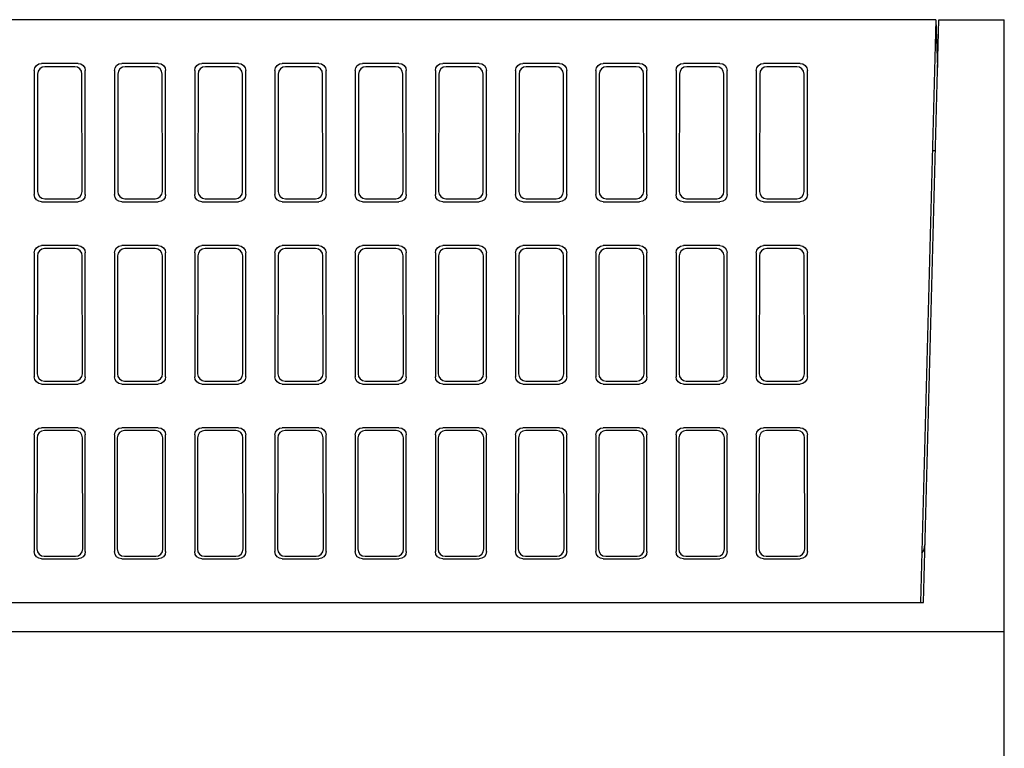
# Model space of a CAD drawing. Extents: x 0 to 1260, y 0 to 891.
# Tile 36 of 36: x 1110 to 1178, y 771 to 821. Entities that reach past the tile are written whole.
import ezdxf

# ---------------------------------------------------------------- set-up
doc = ezdxf.new("R2010")
doc.units = 0
doc.header["$LTSCALE"] = 69.3
doc.layers.add('ALL_FEATURES', color=7, linetype='CONTINUOUS')

msp = doc.modelspace()

# ---------------------------------------------------------------- linework, layer by layer
at = {"layer": 'ALL_FEATURES', "color": 7, "linetype": 'CONTINUOUS'}
for p, q in [((1172.925, 821.25), (997.625, 821.25)), ((1172.925, 821.25), (1171.878, 781.25)), ((1172.078, 781.25), (1173.125, 821.25)), ((1172.925, 821.25), (1173.039, 817.977)), ((1173.125, 821.25), (1177.625, 821.25)), ((1177.625, 721.25), (1177.625, 821.25)), ((1114.127, 818.25), (1111.623, 818.25)), ((1119.627, 818.25), (1117.123, 818.25)), ((1125.127, 818.25), (1122.623, 818.25)), ((1130.627, 818.25), (1128.123, 818.25)), ((1136.127, 818.25), (1133.623, 818.25)), ((1141.627, 818.25), (1139.123, 818.25)), ((1147.127, 818.25), (1144.623, 818.25)), ((1152.627, 818.25), (1150.123, 818.25)), ((1158.127, 818.25), (1155.623, 818.25)), ((1163.627, 818.25), (1161.123, 818.25)), ((1111.125, 817.752), (1111.125, 809.248)), ((1111.355, 817.522), (1111.343, 809.466)), ((1113.896, 818.019), (1111.854, 818.019)), ((1114.407, 809.466), (1114.395, 817.522)), ((1114.625, 809.248), (1114.625, 817.752)), ((1116.625, 817.752), (1116.625, 809.248)), ((1116.855, 817.522), (1116.843, 809.466)), ((1119.396, 818.019), (1117.354, 818.019)), ((1119.907, 809.466), (1119.895, 817.522)), ((1120.125, 809.248), (1120.125, 817.752)), ((1122.125, 817.752), (1122.125, 809.248)), ((1122.355, 817.522), (1122.343, 809.466)), ((1124.896, 818.019), (1122.854, 818.019)), ((1125.407, 809.466), (1125.395, 817.522)), ((1125.625, 809.248), (1125.625, 817.752)), ((1127.625, 817.752), (1127.625, 809.248)), ((1127.855, 817.522), (1127.843, 809.466)), ((1130.396, 818.019), (1128.354, 818.019)), ((1130.907, 809.466), (1130.895, 817.522)), ((1131.125, 809.248), (1131.125, 817.752)), ((1133.125, 817.752), (1133.125, 809.248)), ((1133.355, 817.522), (1133.343, 809.466)), ((1135.896, 818.019), (1133.854, 818.019)), ((1136.407, 809.466), (1136.395, 817.522)), ((1136.625, 809.248), (1136.625, 817.752)), ((1138.625, 817.752), (1138.625, 809.248)), ((1138.855, 817.522), (1138.843, 809.466)), ((1141.396, 818.019), (1139.354, 818.019)), ((1141.907, 809.466), (1141.895, 817.522)), ((1142.125, 809.248), (1142.125, 817.752)), ((1144.125, 817.752), (1144.125, 809.248)), ((1144.355, 817.522), (1144.343, 809.466)), ((1146.896, 818.019), (1144.854, 818.019)), ((1147.407, 809.466), (1147.395, 817.522)), ((1147.625, 809.248), (1147.625, 817.752)), ((1149.625, 817.752), (1149.625, 809.248)), ((1149.855, 817.522), (1149.843, 809.466)), ((1152.396, 818.019), (1150.354, 818.019)), ((1152.907, 809.466), (1152.895, 817.522)), ((1153.125, 809.248), (1153.125, 817.752)), ((1155.125, 817.752), (1155.125, 809.248)), ((1155.355, 817.522), (1155.343, 809.466)), ((1157.896, 818.019), (1155.854, 818.019)), ((1158.407, 809.466), (1158.395, 817.522)), ((1158.625, 809.248), (1158.625, 817.752)), ((1160.625, 817.752), (1160.625, 809.248)), ((1160.855, 817.522), (1160.843, 809.466)), ((1163.396, 818.019), (1161.354, 818.019)), ((1163.907, 809.466), (1163.895, 817.522)), ((1164.125, 809.248), (1164.125, 817.752)), ((1172.889, 812.25), (1172.7, 812.25)), ((1111.623, 808.75), (1114.127, 808.75)), ((1111.84, 808.967), (1113.91, 808.967)), ((1117.123, 808.75), (1119.627, 808.75)), ((1117.34, 808.967), (1119.41, 808.967)), ((1122.623, 808.75), (1125.127, 808.75)), ((1122.84, 808.967), (1124.91, 808.967)), ((1128.123, 808.75), (1130.627, 808.75)), ((1128.34, 808.967), (1130.41, 808.967)), ((1133.623, 808.75), (1136.127, 808.75)), ((1133.84, 808.967), (1135.91, 808.967)), ((1139.123, 808.75), (1141.627, 808.75)), ((1139.34, 808.967), (1141.41, 808.967)), ((1144.623, 808.75), (1147.127, 808.75)), ((1144.84, 808.967), (1146.91, 808.967)), ((1150.123, 808.75), (1152.627, 808.75)), ((1150.34, 808.967), (1152.41, 808.967)), ((1155.623, 808.75), (1158.127, 808.75)), ((1155.84, 808.967), (1157.91, 808.967)), ((1161.123, 808.75), (1163.627, 808.75)), ((1161.34, 808.967), (1163.41, 808.967)), ((1114.127, 805.75), (1111.623, 805.75)), ((1113.915, 805.538), (1111.835, 805.538)), ((1119.627, 805.75), (1117.123, 805.75)), ((1119.415, 805.538), (1117.335, 805.538)), ((1125.127, 805.75), (1122.623, 805.75)), ((1124.915, 805.538), (1122.835, 805.538)), ((1130.627, 805.75), (1128.123, 805.75)), ((1130.415, 805.538), (1128.335, 805.538)), ((1136.127, 805.75), (1133.623, 805.75)), ((1135.915, 805.538), (1133.835, 805.538)), ((1141.627, 805.75), (1139.123, 805.75)), ((1141.415, 805.538), (1139.335, 805.538)), ((1147.127, 805.75), (1144.623, 805.75)), ((1146.915, 805.538), (1144.835, 805.538)), ((1152.627, 805.75), (1150.123, 805.75)), ((1152.415, 805.538), (1150.335, 805.538)), ((1158.127, 805.75), (1155.623, 805.75)), ((1157.915, 805.538), (1155.835, 805.538)), ((1163.627, 805.75), (1161.123, 805.75)), ((1163.415, 805.538), (1161.335, 805.538)), ((1111.125, 805.252), (1111.125, 796.748)), ((1111.336, 805.041), (1111.324, 796.947)), ((1114.426, 796.947), (1114.414, 805.041)), ((1114.625, 796.748), (1114.625, 805.252)), ((1116.625, 805.252), (1116.625, 796.748)), ((1116.836, 805.041), (1116.824, 796.947)), ((1119.926, 796.947), (1119.914, 805.041)), ((1120.125, 796.748), (1120.125, 805.252)), ((1122.125, 805.252), (1122.125, 796.748)), ((1122.336, 805.041), (1122.324, 796.947)), ((1125.426, 796.947), (1125.414, 805.041)), ((1125.625, 796.748), (1125.625, 805.252)), ((1127.625, 805.252), (1127.625, 796.748)), ((1127.836, 805.041), (1127.824, 796.947)), ((1130.926, 796.947), (1130.914, 805.041)), ((1131.125, 796.748), (1131.125, 805.252)), ((1133.125, 805.252), (1133.125, 796.748)), ((1133.336, 805.041), (1133.324, 796.947)), ((1136.426, 796.947), (1136.414, 805.041)), ((1136.625, 796.748), (1136.625, 805.252)), ((1138.625, 805.252), (1138.625, 796.748)), ((1138.836, 805.041), (1138.824, 796.947)), ((1141.926, 796.947), (1141.914, 805.041)), ((1142.125, 796.748), (1142.125, 805.252)), ((1144.125, 805.252), (1144.125, 796.748)), ((1144.336, 805.041), (1144.324, 796.947)), ((1147.426, 796.947), (1147.414, 805.041)), ((1147.625, 796.748), (1147.625, 805.252)), ((1149.625, 805.252), (1149.625, 796.748)), ((1149.836, 805.041), (1149.824, 796.947)), ((1152.926, 796.947), (1152.914, 805.041)), ((1153.125, 796.748), (1153.125, 805.252)), ((1155.125, 805.252), (1155.125, 796.748)), ((1155.336, 805.041), (1155.324, 796.947)), ((1158.426, 796.947), (1158.414, 805.041)), ((1158.625, 796.748), (1158.625, 805.252)), ((1160.625, 805.252), (1160.625, 796.748)), ((1160.836, 805.041), (1160.824, 796.947)), ((1163.926, 796.947), (1163.914, 805.041)), ((1164.125, 796.748), (1164.125, 805.252)), ((1111.623, 796.25), (1114.127, 796.25)), ((1111.821, 796.448), (1113.929, 796.448)), ((1117.123, 796.25), (1119.627, 796.25)), ((1117.321, 796.448), (1119.429, 796.448)), ((1122.623, 796.25), (1125.127, 796.25)), ((1122.821, 796.448), (1124.929, 796.448)), ((1128.123, 796.25), (1130.627, 796.25)), ((1128.321, 796.448), (1130.429, 796.448)), ((1133.623, 796.25), (1136.127, 796.25)), ((1133.821, 796.448), (1135.929, 796.448)), ((1139.123, 796.25), (1141.627, 796.25)), ((1139.321, 796.448), (1141.429, 796.448)), ((1144.623, 796.25), (1147.127, 796.25)), ((1144.821, 796.448), (1146.929, 796.448)), ((1150.123, 796.25), (1152.627, 796.25)), ((1150.321, 796.448), (1152.429, 796.448)), ((1155.623, 796.25), (1158.127, 796.25)), ((1155.821, 796.448), (1157.929, 796.448)), ((1161.123, 796.25), (1163.627, 796.25)), ((1161.321, 796.448), (1163.429, 796.448)), ((1114.127, 793.25), (1111.623, 793.25)), ((1119.627, 793.25), (1117.123, 793.25)), ((1125.127, 793.25), (1122.623, 793.25)), ((1130.627, 793.25), (1128.123, 793.25)), ((1136.127, 793.25), (1133.623, 793.25)), ((1141.627, 793.25), (1139.123, 793.25)), ((1147.127, 793.25), (1144.623, 793.25)), ((1152.627, 793.25), (1150.123, 793.25)), ((1158.127, 793.25), (1155.623, 793.25)), ((1163.627, 793.25), (1161.123, 793.25)), ((1111.125, 792.752), (1111.125, 784.748)), ((1111.317, 792.56), (1111.306, 784.929)), ((1113.934, 793.057), (1111.816, 793.057)), ((1114.444, 784.929), (1114.433, 792.56)), ((1114.625, 784.748), (1114.625, 792.752)), ((1116.625, 792.752), (1116.625, 784.748)), ((1116.817, 792.56), (1116.806, 784.929)), ((1119.434, 793.057), (1117.316, 793.057)), ((1119.944, 784.929), (1119.933, 792.56)), ((1120.125, 784.748), (1120.125, 792.752)), ((1122.125, 792.752), (1122.125, 784.748)), ((1122.317, 792.56), (1122.306, 784.929)), ((1124.934, 793.057), (1122.816, 793.057)), ((1125.444, 784.929), (1125.433, 792.56)), ((1125.625, 784.748), (1125.625, 792.752)), ((1127.625, 792.752), (1127.625, 784.748)), ((1127.817, 792.56), (1127.806, 784.929)), ((1130.434, 793.057), (1128.316, 793.057)), ((1130.944, 784.929), (1130.933, 792.56)), ((1131.125, 784.748), (1131.125, 792.752)), ((1133.125, 792.752), (1133.125, 784.748)), ((1133.317, 792.56), (1133.306, 784.929)), ((1135.934, 793.057), (1133.816, 793.057)), ((1136.444, 784.929), (1136.433, 792.56)), ((1136.625, 784.748), (1136.625, 792.752)), ((1138.625, 792.752), (1138.625, 784.748)), ((1138.817, 792.56), (1138.806, 784.929)), ((1141.434, 793.057), (1139.316, 793.057)), ((1141.944, 784.929), (1141.933, 792.56)), ((1142.125, 784.748), (1142.125, 792.752)), ((1144.125, 792.752), (1144.125, 784.748)), ((1144.317, 792.56), (1144.306, 784.929)), ((1146.934, 793.057), (1144.816, 793.057)), ((1147.444, 784.929), (1147.433, 792.56)), ((1147.625, 784.748), (1147.625, 792.752)), ((1149.625, 792.752), (1149.625, 784.748)), ((1149.817, 792.56), (1149.806, 784.929)), ((1152.434, 793.057), (1150.316, 793.057)), ((1152.944, 784.929), (1152.933, 792.56)), ((1153.125, 784.748), (1153.125, 792.752)), ((1155.125, 792.752), (1155.125, 784.748)), ((1155.317, 792.56), (1155.306, 784.929)), ((1157.934, 793.057), (1155.816, 793.057)), ((1158.444, 784.929), (1158.433, 792.56)), ((1158.625, 784.748), (1158.625, 792.752)), ((1160.625, 792.752), (1160.625, 784.748)), ((1160.817, 792.56), (1160.806, 784.929)), ((1163.434, 793.057), (1161.316, 793.057)), ((1163.944, 784.929), (1163.933, 792.56)), ((1164.125, 784.748), (1164.125, 792.752)), ((1111.803, 784.43), (1113.947, 784.43)), ((1117.303, 784.43), (1119.447, 784.43)), ((1122.803, 784.43), (1124.947, 784.43)), ((1128.303, 784.43), (1130.447, 784.43)), ((1133.803, 784.43), (1135.947, 784.43)), ((1139.303, 784.43), (1141.447, 784.43)), ((1144.803, 784.43), (1146.947, 784.43)), ((1150.303, 784.43), (1152.447, 784.43)), ((1155.803, 784.43), (1157.947, 784.43)), ((1161.303, 784.43), (1163.447, 784.43)), ((1111.623, 784.25), (1114.127, 784.25)), ((1117.123, 784.25), (1119.627, 784.25)), ((1122.623, 784.25), (1125.127, 784.25)), ((1128.123, 784.25), (1130.627, 784.25)), ((1133.623, 784.25), (1136.127, 784.25)), ((1139.123, 784.25), (1141.627, 784.25)), ((1144.623, 784.25), (1147.127, 784.25)), ((1150.123, 784.25), (1152.627, 784.25)), ((1155.623, 784.25), (1158.127, 784.25)), ((1161.123, 784.25), (1163.627, 784.25)), ((1098.195, 781.25), (1172.078, 781.25)), ((1177.625, 779.25), (1099.125, 779.25))]:
    msp.add_line(p, q, dxfattribs=at)
for points in [[(1111.125, 817.752), (1111.163, 817.943), (1111.271, 818.104), (1111.432, 818.212), (1111.623, 818.25)], [(1114.127, 818.25), (1114.318, 818.212), (1114.479, 818.104), (1114.587, 817.943), (1114.625, 817.752)], [(1116.625, 817.752), (1116.663, 817.943), (1116.771, 818.104), (1116.932, 818.212), (1117.123, 818.25)], [(1119.627, 818.25), (1119.818, 818.212), (1119.979, 818.104), (1120.087, 817.943), (1120.125, 817.752)], [(1122.125, 817.752), (1122.163, 817.943), (1122.271, 818.104), (1122.432, 818.212), (1122.623, 818.25)], [(1125.127, 818.25), (1125.318, 818.212), (1125.479, 818.104), (1125.587, 817.943), (1125.625, 817.752)], [(1127.625, 817.752), (1127.663, 817.943), (1127.771, 818.104), (1127.932, 818.212), (1128.123, 818.25)], [(1130.627, 818.25), (1130.818, 818.212), (1130.979, 818.104), (1131.087, 817.943), (1131.125, 817.752)], [(1133.125, 817.752), (1133.163, 817.943), (1133.271, 818.104), (1133.432, 818.212), (1133.623, 818.25)], [(1136.127, 818.25), (1136.318, 818.212), (1136.479, 818.104), (1136.587, 817.943), (1136.625, 817.752)], [(1138.625, 817.752), (1138.663, 817.943), (1138.771, 818.104), (1138.932, 818.212), (1139.123, 818.25)], [(1141.627, 818.25), (1141.818, 818.212), (1141.979, 818.104), (1142.087, 817.943), (1142.125, 817.752)], [(1144.125, 817.752), (1144.163, 817.943), (1144.271, 818.104), (1144.432, 818.212), (1144.623, 818.25)], [(1147.127, 818.25), (1147.318, 818.212), (1147.479, 818.104), (1147.587, 817.943), (1147.625, 817.752)], [(1149.625, 817.752), (1149.663, 817.943), (1149.771, 818.104), (1149.932, 818.212), (1150.123, 818.25)], [(1152.627, 818.25), (1152.818, 818.212), (1152.979, 818.104), (1153.087, 817.943), (1153.125, 817.752)], [(1155.125, 817.752), (1155.163, 817.943), (1155.271, 818.104), (1155.432, 818.212), (1155.623, 818.25)], [(1158.127, 818.25), (1158.318, 818.212), (1158.479, 818.104), (1158.587, 817.943), (1158.625, 817.752)], [(1160.625, 817.752), (1160.663, 817.943), (1160.771, 818.104), (1160.932, 818.212), (1161.123, 818.25)], [(1163.627, 818.25), (1163.818, 818.212), (1163.979, 818.104), (1164.087, 817.943), (1164.125, 817.752)], [(1111.854, 818.019), (1111.663, 817.981), (1111.501, 817.873), (1111.394, 817.712), (1111.355, 817.522)], [(1114.395, 817.522), (1114.356, 817.712), (1114.249, 817.873), (1114.087, 817.981), (1113.896, 818.019)], [(1117.354, 818.019), (1117.163, 817.981), (1117.001, 817.873), (1116.894, 817.712), (1116.855, 817.522)], [(1119.895, 817.522), (1119.856, 817.712), (1119.749, 817.873), (1119.587, 817.981), (1119.396, 818.019)], [(1122.854, 818.019), (1122.663, 817.981), (1122.501, 817.873), (1122.394, 817.712), (1122.355, 817.522)], [(1125.395, 817.522), (1125.356, 817.712), (1125.249, 817.873), (1125.087, 817.981), (1124.896, 818.019)], [(1128.354, 818.019), (1128.163, 817.981), (1128.001, 817.873), (1127.894, 817.712), (1127.855, 817.522)], [(1130.895, 817.522), (1130.856, 817.712), (1130.749, 817.873), (1130.587, 817.981), (1130.396, 818.019)], [(1133.854, 818.019), (1133.663, 817.981), (1133.501, 817.873), (1133.394, 817.712), (1133.355, 817.522)], [(1136.395, 817.522), (1136.356, 817.712), (1136.249, 817.873), (1136.087, 817.981), (1135.896, 818.019)], [(1139.354, 818.019), (1139.163, 817.981), (1139.001, 817.873), (1138.894, 817.712), (1138.855, 817.522)], [(1141.895, 817.522), (1141.856, 817.712), (1141.749, 817.873), (1141.587, 817.981), (1141.396, 818.019)], [(1144.854, 818.019), (1144.663, 817.981), (1144.501, 817.873), (1144.394, 817.712), (1144.355, 817.522)], [(1147.395, 817.522), (1147.356, 817.712), (1147.249, 817.873), (1147.087, 817.981), (1146.896, 818.019)], [(1150.354, 818.019), (1150.163, 817.981), (1150.001, 817.873), (1149.894, 817.712), (1149.855, 817.522)], [(1152.895, 817.522), (1152.856, 817.712), (1152.749, 817.873), (1152.587, 817.981), (1152.396, 818.019)], [(1155.854, 818.019), (1155.663, 817.981), (1155.501, 817.873), (1155.394, 817.712), (1155.355, 817.522)], [(1158.395, 817.522), (1158.356, 817.712), (1158.249, 817.873), (1158.087, 817.981), (1157.896, 818.019)], [(1161.354, 818.019), (1161.163, 817.981), (1161.001, 817.873), (1160.894, 817.712), (1160.855, 817.522)], [(1163.895, 817.522), (1163.856, 817.712), (1163.749, 817.873), (1163.587, 817.981), (1163.396, 818.019)], [(1111.343, 809.466), (1111.381, 809.275), (1111.488, 809.113), (1111.649, 809.005), (1111.84, 808.967)], [(1113.91, 808.967), (1114.101, 809.005), (1114.262, 809.113), (1114.369, 809.275), (1114.407, 809.466)], [(1116.843, 809.466), (1116.881, 809.275), (1116.988, 809.113), (1117.149, 809.005), (1117.34, 808.967)], [(1119.41, 808.967), (1119.601, 809.005), (1119.762, 809.113), (1119.869, 809.275), (1119.907, 809.466)], [(1122.343, 809.466), (1122.381, 809.275), (1122.488, 809.113), (1122.649, 809.005), (1122.84, 808.967)], [(1124.91, 808.967), (1125.101, 809.005), (1125.262, 809.113), (1125.369, 809.275), (1125.407, 809.466)], [(1127.843, 809.466), (1127.881, 809.275), (1127.988, 809.113), (1128.149, 809.005), (1128.34, 808.967)], [(1130.41, 808.967), (1130.601, 809.005), (1130.762, 809.113), (1130.869, 809.275), (1130.907, 809.466)], [(1133.343, 809.466), (1133.381, 809.275), (1133.488, 809.113), (1133.649, 809.005), (1133.84, 808.967)], [(1135.91, 808.967), (1136.101, 809.005), (1136.262, 809.113), (1136.369, 809.275), (1136.407, 809.466)], [(1138.843, 809.466), (1138.881, 809.275), (1138.988, 809.113), (1139.149, 809.005), (1139.34, 808.967)], [(1141.41, 808.967), (1141.601, 809.005), (1141.762, 809.113), (1141.869, 809.275), (1141.907, 809.466)], [(1144.343, 809.466), (1144.381, 809.275), (1144.488, 809.113), (1144.649, 809.005), (1144.84, 808.967)], [(1146.91, 808.967), (1147.101, 809.005), (1147.262, 809.113), (1147.369, 809.275), (1147.407, 809.466)], [(1149.843, 809.466), (1149.881, 809.275), (1149.988, 809.113), (1150.149, 809.005), (1150.34, 808.967)], [(1152.41, 808.967), (1152.601, 809.005), (1152.762, 809.113), (1152.869, 809.275), (1152.907, 809.466)], [(1155.343, 809.466), (1155.381, 809.275), (1155.488, 809.113), (1155.649, 809.005), (1155.84, 808.967)], [(1157.91, 808.967), (1158.101, 809.005), (1158.262, 809.113), (1158.369, 809.275), (1158.407, 809.466)], [(1160.843, 809.466), (1160.881, 809.275), (1160.988, 809.113), (1161.149, 809.005), (1161.34, 808.967)], [(1163.41, 808.967), (1163.601, 809.005), (1163.762, 809.113), (1163.869, 809.275), (1163.907, 809.466)], [(1111.623, 808.75), (1111.432, 808.788), (1111.271, 808.896), (1111.163, 809.057), (1111.125, 809.248)], [(1114.625, 809.248), (1114.587, 809.057), (1114.479, 808.896), (1114.318, 808.788), (1114.127, 808.75)], [(1117.123, 808.75), (1116.932, 808.788), (1116.771, 808.896), (1116.663, 809.057), (1116.625, 809.248)], [(1120.125, 809.248), (1120.087, 809.057), (1119.979, 808.896), (1119.818, 808.788), (1119.627, 808.75)], [(1122.623, 808.75), (1122.432, 808.788), (1122.271, 808.896), (1122.163, 809.057), (1122.125, 809.248)], [(1125.625, 809.248), (1125.587, 809.057), (1125.479, 808.896), (1125.318, 808.788), (1125.127, 808.75)], [(1128.123, 808.75), (1127.932, 808.788), (1127.771, 808.896), (1127.663, 809.057), (1127.625, 809.248)], [(1131.125, 809.248), (1131.087, 809.057), (1130.979, 808.896), (1130.818, 808.788), (1130.627, 808.75)], [(1133.623, 808.75), (1133.432, 808.788), (1133.271, 808.896), (1133.163, 809.057), (1133.125, 809.248)], [(1136.625, 809.248), (1136.587, 809.057), (1136.479, 808.896), (1136.318, 808.788), (1136.127, 808.75)], [(1139.123, 808.75), (1138.932, 808.788), (1138.771, 808.896), (1138.663, 809.057), (1138.625, 809.248)], [(1142.125, 809.248), (1142.087, 809.057), (1141.979, 808.896), (1141.818, 808.788), (1141.627, 808.75)], [(1144.623, 808.75), (1144.432, 808.788), (1144.271, 808.896), (1144.163, 809.057), (1144.125, 809.248)], [(1147.625, 809.248), (1147.587, 809.057), (1147.479, 808.896), (1147.318, 808.788), (1147.127, 808.75)], [(1150.123, 808.75), (1149.932, 808.788), (1149.771, 808.896), (1149.663, 809.057), (1149.625, 809.248)], [(1153.125, 809.248), (1153.087, 809.057), (1152.979, 808.896), (1152.818, 808.788), (1152.627, 808.75)], [(1155.623, 808.75), (1155.432, 808.788), (1155.271, 808.896), (1155.163, 809.057), (1155.125, 809.248)], [(1158.625, 809.248), (1158.587, 809.057), (1158.479, 808.896), (1158.318, 808.788), (1158.127, 808.75)], [(1161.123, 808.75), (1160.932, 808.788), (1160.771, 808.896), (1160.663, 809.057), (1160.625, 809.248)], [(1164.125, 809.248), (1164.087, 809.057), (1163.979, 808.896), (1163.818, 808.788), (1163.627, 808.75)], [(1111.125, 805.252), (1111.163, 805.443), (1111.271, 805.604), (1111.432, 805.712), (1111.623, 805.75)], [(1111.835, 805.538), (1111.644, 805.5), (1111.482, 805.392), (1111.374, 805.231), (1111.336, 805.041)], [(1114.414, 805.041), (1114.376, 805.231), (1114.268, 805.392), (1114.106, 805.5), (1113.915, 805.538)], [(1114.127, 805.75), (1114.318, 805.712), (1114.479, 805.604), (1114.587, 805.443), (1114.625, 805.252)], [(1116.625, 805.252), (1116.663, 805.443), (1116.771, 805.604), (1116.932, 805.712), (1117.123, 805.75)], [(1117.335, 805.538), (1117.144, 805.5), (1116.982, 805.392), (1116.874, 805.231), (1116.836, 805.041)], [(1119.914, 805.041), (1119.876, 805.231), (1119.768, 805.392), (1119.606, 805.5), (1119.415, 805.538)], [(1119.627, 805.75), (1119.818, 805.712), (1119.979, 805.604), (1120.087, 805.443), (1120.125, 805.252)], [(1122.125, 805.252), (1122.163, 805.443), (1122.271, 805.604), (1122.432, 805.712), (1122.623, 805.75)], [(1122.835, 805.538), (1122.644, 805.5), (1122.482, 805.392), (1122.374, 805.231), (1122.336, 805.041)], [(1125.414, 805.041), (1125.376, 805.231), (1125.268, 805.392), (1125.106, 805.5), (1124.915, 805.538)], [(1125.127, 805.75), (1125.318, 805.712), (1125.479, 805.604), (1125.587, 805.443), (1125.625, 805.252)], [(1127.625, 805.252), (1127.663, 805.443), (1127.771, 805.604), (1127.932, 805.712), (1128.123, 805.75)], [(1128.335, 805.538), (1128.144, 805.5), (1127.982, 805.392), (1127.874, 805.231), (1127.836, 805.041)], [(1130.914, 805.041), (1130.876, 805.231), (1130.768, 805.392), (1130.606, 805.5), (1130.415, 805.538)], [(1130.627, 805.75), (1130.818, 805.712), (1130.979, 805.604), (1131.087, 805.443), (1131.125, 805.252)], [(1133.125, 805.252), (1133.163, 805.443), (1133.271, 805.604), (1133.432, 805.712), (1133.623, 805.75)], [(1133.835, 805.538), (1133.644, 805.5), (1133.482, 805.392), (1133.374, 805.231), (1133.336, 805.041)], [(1136.414, 805.041), (1136.376, 805.231), (1136.268, 805.392), (1136.106, 805.5), (1135.915, 805.538)], [(1136.127, 805.75), (1136.318, 805.712), (1136.479, 805.604), (1136.587, 805.443), (1136.625, 805.252)], [(1138.625, 805.252), (1138.663, 805.443), (1138.771, 805.604), (1138.932, 805.712), (1139.123, 805.75)], [(1139.335, 805.538), (1139.144, 805.5), (1138.982, 805.392), (1138.874, 805.231), (1138.836, 805.041)], [(1141.914, 805.041), (1141.876, 805.231), (1141.768, 805.392), (1141.606, 805.5), (1141.415, 805.538)], [(1141.627, 805.75), (1141.818, 805.712), (1141.979, 805.604), (1142.087, 805.443), (1142.125, 805.252)], [(1144.125, 805.252), (1144.163, 805.443), (1144.271, 805.604), (1144.432, 805.712), (1144.623, 805.75)], [(1144.835, 805.538), (1144.644, 805.5), (1144.482, 805.392), (1144.374, 805.231), (1144.336, 805.041)], [(1147.414, 805.041), (1147.376, 805.231), (1147.268, 805.392), (1147.106, 805.5), (1146.915, 805.538)], [(1147.127, 805.75), (1147.318, 805.712), (1147.479, 805.604), (1147.587, 805.443), (1147.625, 805.252)], [(1149.625, 805.252), (1149.663, 805.443), (1149.771, 805.604), (1149.932, 805.712), (1150.123, 805.75)], [(1150.335, 805.538), (1150.144, 805.5), (1149.982, 805.392), (1149.874, 805.231), (1149.836, 805.041)], [(1152.914, 805.041), (1152.876, 805.231), (1152.768, 805.392), (1152.606, 805.5), (1152.415, 805.538)], [(1152.627, 805.75), (1152.818, 805.712), (1152.979, 805.604), (1153.087, 805.443), (1153.125, 805.252)], [(1155.125, 805.252), (1155.163, 805.443), (1155.271, 805.604), (1155.432, 805.712), (1155.623, 805.75)], [(1155.835, 805.538), (1155.644, 805.5), (1155.482, 805.392), (1155.374, 805.231), (1155.336, 805.041)], [(1158.414, 805.041), (1158.376, 805.231), (1158.268, 805.392), (1158.106, 805.5), (1157.915, 805.538)], [(1158.127, 805.75), (1158.318, 805.712), (1158.479, 805.604), (1158.587, 805.443), (1158.625, 805.252)], [(1160.625, 805.252), (1160.663, 805.443), (1160.771, 805.604), (1160.932, 805.712), (1161.123, 805.75)], [(1161.335, 805.538), (1161.144, 805.5), (1160.982, 805.392), (1160.874, 805.231), (1160.836, 805.041)], [(1163.914, 805.041), (1163.876, 805.231), (1163.768, 805.392), (1163.606, 805.5), (1163.415, 805.538)], [(1163.627, 805.75), (1163.818, 805.712), (1163.979, 805.604), (1164.087, 805.443), (1164.125, 805.252)], [(1111.623, 796.25), (1111.432, 796.288), (1111.271, 796.396), (1111.163, 796.557), (1111.125, 796.748)], [(1111.324, 796.947), (1111.362, 796.755), (1111.469, 796.594), (1111.63, 796.486), (1111.821, 796.448)], [(1113.929, 796.448), (1114.12, 796.486), (1114.281, 796.594), (1114.388, 796.755), (1114.426, 796.947)], [(1114.625, 796.748), (1114.587, 796.557), (1114.479, 796.396), (1114.318, 796.288), (1114.127, 796.25)], [(1117.123, 796.25), (1116.932, 796.288), (1116.771, 796.396), (1116.663, 796.557), (1116.625, 796.748)], [(1116.824, 796.947), (1116.862, 796.755), (1116.969, 796.594), (1117.13, 796.486), (1117.321, 796.448)], [(1119.429, 796.448), (1119.62, 796.486), (1119.781, 796.594), (1119.888, 796.755), (1119.926, 796.947)], [(1120.125, 796.748), (1120.087, 796.557), (1119.979, 796.396), (1119.818, 796.288), (1119.627, 796.25)], [(1122.623, 796.25), (1122.432, 796.288), (1122.271, 796.396), (1122.163, 796.557), (1122.125, 796.748)], [(1122.324, 796.947), (1122.362, 796.755), (1122.469, 796.594), (1122.63, 796.486), (1122.821, 796.448)], [(1124.929, 796.448), (1125.12, 796.486), (1125.281, 796.594), (1125.388, 796.755), (1125.426, 796.947)], [(1125.625, 796.748), (1125.587, 796.557), (1125.479, 796.396), (1125.318, 796.288), (1125.127, 796.25)], [(1128.123, 796.25), (1127.932, 796.288), (1127.771, 796.396), (1127.663, 796.557), (1127.625, 796.748)], [(1127.824, 796.947), (1127.862, 796.755), (1127.969, 796.594), (1128.13, 796.486), (1128.321, 796.448)], [(1130.429, 796.448), (1130.62, 796.486), (1130.781, 796.594), (1130.888, 796.755), (1130.926, 796.947)], [(1131.125, 796.748), (1131.087, 796.557), (1130.979, 796.396), (1130.818, 796.288), (1130.627, 796.25)], [(1133.623, 796.25), (1133.432, 796.288), (1133.271, 796.396), (1133.163, 796.557), (1133.125, 796.748)], [(1133.324, 796.947), (1133.362, 796.755), (1133.469, 796.594), (1133.63, 796.486), (1133.821, 796.448)], [(1135.929, 796.448), (1136.12, 796.486), (1136.281, 796.594), (1136.388, 796.755), (1136.426, 796.947)], [(1136.625, 796.748), (1136.587, 796.557), (1136.479, 796.396), (1136.318, 796.288), (1136.127, 796.25)], [(1139.123, 796.25), (1138.932, 796.288), (1138.771, 796.396), (1138.663, 796.557), (1138.625, 796.748)], [(1138.824, 796.947), (1138.862, 796.755), (1138.969, 796.594), (1139.13, 796.486), (1139.321, 796.448)], [(1141.429, 796.448), (1141.62, 796.486), (1141.781, 796.594), (1141.888, 796.755), (1141.926, 796.947)], [(1142.125, 796.748), (1142.087, 796.557), (1141.979, 796.396), (1141.818, 796.288), (1141.627, 796.25)], [(1144.623, 796.25), (1144.432, 796.288), (1144.271, 796.396), (1144.163, 796.557), (1144.125, 796.748)], [(1144.324, 796.947), (1144.362, 796.755), (1144.469, 796.594), (1144.63, 796.486), (1144.821, 796.448)], [(1146.929, 796.448), (1147.12, 796.486), (1147.281, 796.594), (1147.388, 796.755), (1147.426, 796.947)], [(1147.625, 796.748), (1147.587, 796.557), (1147.479, 796.396), (1147.318, 796.288), (1147.127, 796.25)], [(1150.123, 796.25), (1149.932, 796.288), (1149.771, 796.396), (1149.663, 796.557), (1149.625, 796.748)], [(1149.824, 796.947), (1149.862, 796.755), (1149.969, 796.594), (1150.13, 796.486), (1150.321, 796.448)], [(1152.429, 796.448), (1152.62, 796.486), (1152.781, 796.594), (1152.888, 796.755), (1152.926, 796.947)], [(1153.125, 796.748), (1153.087, 796.557), (1152.979, 796.396), (1152.818, 796.288), (1152.627, 796.25)], [(1155.623, 796.25), (1155.432, 796.288), (1155.271, 796.396), (1155.163, 796.557), (1155.125, 796.748)], [(1155.324, 796.947), (1155.362, 796.755), (1155.469, 796.594), (1155.63, 796.486), (1155.821, 796.448)], [(1157.929, 796.448), (1158.12, 796.486), (1158.281, 796.594), (1158.388, 796.755), (1158.426, 796.947)], [(1158.625, 796.748), (1158.587, 796.557), (1158.479, 796.396), (1158.318, 796.288), (1158.127, 796.25)], [(1161.123, 796.25), (1160.932, 796.288), (1160.771, 796.396), (1160.663, 796.557), (1160.625, 796.748)], [(1160.824, 796.947), (1160.862, 796.755), (1160.969, 796.594), (1161.13, 796.486), (1161.321, 796.448)], [(1163.429, 796.448), (1163.62, 796.486), (1163.781, 796.594), (1163.888, 796.755), (1163.926, 796.947)], [(1164.125, 796.748), (1164.087, 796.557), (1163.979, 796.396), (1163.818, 796.288), (1163.627, 796.25)], [(1111.125, 792.752), (1111.163, 792.943), (1111.271, 793.104), (1111.432, 793.212), (1111.623, 793.25)], [(1114.127, 793.25), (1114.318, 793.212), (1114.479, 793.104), (1114.587, 792.943), (1114.625, 792.752)], [(1116.625, 792.752), (1116.663, 792.943), (1116.771, 793.104), (1116.932, 793.212), (1117.123, 793.25)], [(1119.627, 793.25), (1119.818, 793.212), (1119.979, 793.104), (1120.087, 792.943), (1120.125, 792.752)], [(1122.125, 792.752), (1122.163, 792.943), (1122.271, 793.104), (1122.432, 793.212), (1122.623, 793.25)], [(1125.127, 793.25), (1125.318, 793.212), (1125.479, 793.104), (1125.587, 792.943), (1125.625, 792.752)], [(1127.625, 792.752), (1127.663, 792.943), (1127.771, 793.104), (1127.932, 793.212), (1128.123, 793.25)], [(1130.627, 793.25), (1130.818, 793.212), (1130.979, 793.104), (1131.087, 792.943), (1131.125, 792.752)], [(1133.125, 792.752), (1133.163, 792.943), (1133.271, 793.104), (1133.432, 793.212), (1133.623, 793.25)], [(1136.127, 793.25), (1136.318, 793.212), (1136.479, 793.104), (1136.587, 792.943), (1136.625, 792.752)], [(1138.625, 792.752), (1138.663, 792.943), (1138.771, 793.104), (1138.932, 793.212), (1139.123, 793.25)], [(1141.627, 793.25), (1141.818, 793.212), (1141.979, 793.104), (1142.087, 792.943), (1142.125, 792.752)], [(1144.125, 792.752), (1144.163, 792.943), (1144.271, 793.104), (1144.432, 793.212), (1144.623, 793.25)], [(1147.127, 793.25), (1147.318, 793.212), (1147.479, 793.104), (1147.587, 792.943), (1147.625, 792.752)], [(1149.625, 792.752), (1149.663, 792.943), (1149.771, 793.104), (1149.932, 793.212), (1150.123, 793.25)], [(1152.627, 793.25), (1152.818, 793.212), (1152.979, 793.104), (1153.087, 792.943), (1153.125, 792.752)], [(1155.125, 792.752), (1155.163, 792.943), (1155.271, 793.104), (1155.432, 793.212), (1155.623, 793.25)], [(1158.127, 793.25), (1158.318, 793.212), (1158.479, 793.104), (1158.587, 792.943), (1158.625, 792.752)], [(1160.625, 792.752), (1160.663, 792.943), (1160.771, 793.104), (1160.932, 793.212), (1161.123, 793.25)], [(1163.627, 793.25), (1163.818, 793.212), (1163.979, 793.104), (1164.087, 792.943), (1164.125, 792.752)], [(1111.816, 793.057), (1111.625, 793.019), (1111.463, 792.911), (1111.355, 792.75), (1111.317, 792.56)], [(1114.433, 792.56), (1114.395, 792.75), (1114.287, 792.911), (1114.125, 793.019), (1113.934, 793.057)], [(1117.316, 793.057), (1117.125, 793.019), (1116.963, 792.911), (1116.855, 792.75), (1116.817, 792.56)], [(1119.933, 792.56), (1119.895, 792.75), (1119.787, 792.911), (1119.625, 793.019), (1119.434, 793.057)], [(1122.816, 793.057), (1122.625, 793.019), (1122.463, 792.911), (1122.355, 792.75), (1122.317, 792.56)], [(1125.433, 792.56), (1125.395, 792.75), (1125.287, 792.911), (1125.125, 793.019), (1124.934, 793.057)], [(1128.316, 793.057), (1128.125, 793.019), (1127.963, 792.911), (1127.855, 792.75), (1127.817, 792.56)], [(1130.933, 792.56), (1130.895, 792.75), (1130.787, 792.911), (1130.625, 793.019), (1130.434, 793.057)], [(1133.816, 793.057), (1133.625, 793.019), (1133.463, 792.911), (1133.355, 792.75), (1133.317, 792.56)], [(1136.433, 792.56), (1136.395, 792.75), (1136.287, 792.911), (1136.125, 793.019), (1135.934, 793.057)], [(1139.316, 793.057), (1139.125, 793.019), (1138.963, 792.911), (1138.855, 792.75), (1138.817, 792.56)], [(1141.933, 792.56), (1141.895, 792.75), (1141.787, 792.911), (1141.625, 793.019), (1141.434, 793.057)], [(1144.816, 793.057), (1144.625, 793.019), (1144.463, 792.911), (1144.355, 792.75), (1144.317, 792.56)], [(1147.433, 792.56), (1147.395, 792.75), (1147.287, 792.911), (1147.125, 793.019), (1146.934, 793.057)], [(1150.316, 793.057), (1150.125, 793.019), (1149.963, 792.911), (1149.855, 792.75), (1149.817, 792.56)], [(1152.933, 792.56), (1152.895, 792.75), (1152.787, 792.911), (1152.625, 793.019), (1152.434, 793.057)], [(1155.816, 793.057), (1155.625, 793.019), (1155.463, 792.911), (1155.355, 792.75), (1155.317, 792.56)], [(1158.433, 792.56), (1158.395, 792.75), (1158.287, 792.911), (1158.125, 793.019), (1157.934, 793.057)], [(1161.316, 793.057), (1161.125, 793.019), (1160.963, 792.911), (1160.855, 792.75), (1160.817, 792.56)], [(1163.933, 792.56), (1163.895, 792.75), (1163.787, 792.911), (1163.625, 793.019), (1163.434, 793.057)], [(1111.623, 784.25), (1111.432, 784.288), (1111.271, 784.396), (1111.163, 784.557), (1111.125, 784.748)], [(1111.306, 784.929), (1111.343, 784.737), (1111.451, 784.576), (1111.612, 784.468), (1111.803, 784.43)], [(1113.947, 784.43), (1114.138, 784.468), (1114.299, 784.576), (1114.407, 784.737), (1114.444, 784.929)], [(1114.625, 784.748), (1114.587, 784.557), (1114.479, 784.396), (1114.318, 784.288), (1114.127, 784.25)], [(1117.123, 784.25), (1116.932, 784.288), (1116.771, 784.396), (1116.663, 784.557), (1116.625, 784.748)], [(1116.806, 784.929), (1116.843, 784.737), (1116.951, 784.576), (1117.112, 784.468), (1117.303, 784.43)], [(1119.447, 784.43), (1119.638, 784.468), (1119.799, 784.576), (1119.907, 784.737), (1119.944, 784.929)], [(1120.125, 784.748), (1120.087, 784.557), (1119.979, 784.396), (1119.818, 784.288), (1119.627, 784.25)], [(1122.623, 784.25), (1122.432, 784.288), (1122.271, 784.396), (1122.163, 784.557), (1122.125, 784.748)], [(1122.306, 784.929), (1122.343, 784.737), (1122.451, 784.576), (1122.612, 784.468), (1122.803, 784.43)], [(1124.947, 784.43), (1125.138, 784.468), (1125.299, 784.576), (1125.407, 784.737), (1125.444, 784.929)], [(1125.625, 784.748), (1125.587, 784.557), (1125.479, 784.396), (1125.318, 784.288), (1125.127, 784.25)], [(1128.123, 784.25), (1127.932, 784.288), (1127.771, 784.396), (1127.663, 784.557), (1127.625, 784.748)], [(1127.806, 784.929), (1127.843, 784.737), (1127.951, 784.576), (1128.112, 784.468), (1128.303, 784.43)], [(1130.447, 784.43), (1130.638, 784.468), (1130.799, 784.576), (1130.907, 784.737), (1130.944, 784.929)], [(1131.125, 784.748), (1131.087, 784.557), (1130.979, 784.396), (1130.818, 784.288), (1130.627, 784.25)], [(1133.623, 784.25), (1133.432, 784.288), (1133.271, 784.396), (1133.163, 784.557), (1133.125, 784.748)], [(1133.306, 784.929), (1133.343, 784.737), (1133.451, 784.576), (1133.612, 784.468), (1133.803, 784.43)], [(1135.947, 784.43), (1136.138, 784.468), (1136.299, 784.576), (1136.407, 784.737), (1136.444, 784.929)], [(1136.625, 784.748), (1136.587, 784.557), (1136.479, 784.396), (1136.318, 784.288), (1136.127, 784.25)], [(1139.123, 784.25), (1138.932, 784.288), (1138.771, 784.396), (1138.663, 784.557), (1138.625, 784.748)], [(1138.806, 784.929), (1138.843, 784.737), (1138.951, 784.576), (1139.112, 784.468), (1139.303, 784.43)], [(1141.447, 784.43), (1141.638, 784.468), (1141.799, 784.576), (1141.907, 784.737), (1141.944, 784.929)], [(1142.125, 784.748), (1142.087, 784.557), (1141.979, 784.396), (1141.818, 784.288), (1141.627, 784.25)], [(1144.623, 784.25), (1144.432, 784.288), (1144.271, 784.396), (1144.163, 784.557), (1144.125, 784.748)], [(1144.306, 784.929), (1144.343, 784.737), (1144.451, 784.576), (1144.612, 784.468), (1144.803, 784.43)], [(1146.947, 784.43), (1147.138, 784.468), (1147.299, 784.576), (1147.407, 784.737), (1147.444, 784.929)], [(1147.625, 784.748), (1147.587, 784.557), (1147.479, 784.396), (1147.318, 784.288), (1147.127, 784.25)], [(1150.123, 784.25), (1149.932, 784.288), (1149.771, 784.396), (1149.663, 784.557), (1149.625, 784.748)], [(1149.806, 784.929), (1149.843, 784.737), (1149.951, 784.576), (1150.112, 784.468), (1150.303, 784.43)], [(1152.447, 784.43), (1152.638, 784.468), (1152.799, 784.576), (1152.907, 784.737), (1152.944, 784.929)], [(1153.125, 784.748), (1153.087, 784.557), (1152.979, 784.396), (1152.818, 784.288), (1152.627, 784.25)], [(1155.623, 784.25), (1155.432, 784.288), (1155.271, 784.396), (1155.163, 784.557), (1155.125, 784.748)], [(1155.306, 784.929), (1155.343, 784.737), (1155.451, 784.576), (1155.612, 784.468), (1155.803, 784.43)], [(1157.947, 784.43), (1158.138, 784.468), (1158.299, 784.576), (1158.407, 784.737), (1158.444, 784.929)], [(1158.625, 784.748), (1158.587, 784.557), (1158.479, 784.396), (1158.318, 784.288), (1158.127, 784.25)], [(1161.123, 784.25), (1160.932, 784.288), (1160.771, 784.396), (1160.663, 784.557), (1160.625, 784.748)], [(1160.806, 784.929), (1160.843, 784.737), (1160.951, 784.576), (1161.112, 784.468), (1161.303, 784.43)], [(1163.447, 784.43), (1163.638, 784.468), (1163.799, 784.576), (1163.907, 784.737), (1163.944, 784.929)], [(1164.125, 784.748), (1164.087, 784.557), (1163.979, 784.396), (1163.818, 784.288), (1163.627, 784.25)]]:
    msp.add_lwpolyline(points, dxfattribs=at)
msp.add_arc((1171.182, 785.25), 1, 321.76598, 358.5, dxfattribs=at)

doc.saveas('drawing.dxf')
